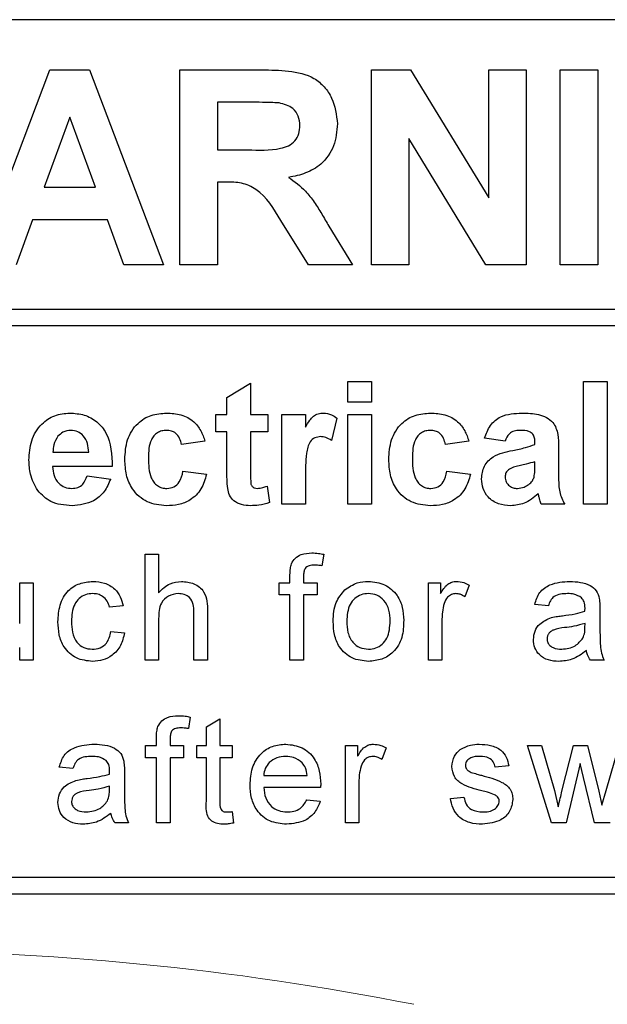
# Paper-space layout 'Blatt3' of a CAD drawing. Header units: millimetres. Extents: x 5 to 418, y 2 to 292.
# Tile 16 of 56: x 79.42 to 82.94, y 199.9 to 205.79. Entities that reach past the tile are written whole.
import ezdxf

# ---------------------------------------------------------------- set-up
doc = ezdxf.new("R2010")
doc.units = ezdxf.units.MM

psp = doc.layouts.new('Blatt3')

# ---------------------------------------------------------------- linework, layer by layer
at = {"color": 7, "linetype": 'Continuous', "lineweight": 25}
for p, q in [((86.8241, 205.7897), (74.4241, 205.7897)), ((79.1615, 204.3231), (79.6025, 205.4897)), ((79.6025, 205.4897), (79.8402, 205.4897)), ((79.8402, 205.4897), (80.2833, 204.3231)), ((80.3814, 204.3231), (80.3814, 205.4897)), ((80.3814, 205.4897), (80.8711, 205.4897)), ((81.5266, 204.3231), (81.5266, 205.4897)), ((81.5266, 205.4897), (81.761, 205.4897)), ((81.761, 205.4897), (82.2296, 204.7232)), ((82.2296, 204.7232), (82.2296, 205.4897)), ((82.2296, 205.4897), (82.4539, 205.4897)), ((82.4539, 205.4897), (82.4539, 204.3231)), ((82.6567, 204.3231), (82.6567, 205.4897)), ((82.6567, 205.4897), (82.8811, 205.4897)), ((82.8811, 205.4897), (82.8811, 204.3231)), ((80.7965, 205.2953), (80.6058, 205.2953)), ((80.6058, 205.2953), (80.6058, 205.0111)), ((79.7224, 205.2055), (79.5696, 204.7867)), ((79.8757, 204.7867), (79.7224, 205.2055)), ((82.2125, 204.3231), (81.7509, 205.0779)), ((81.7509, 205.0779), (81.7509, 204.3231)), ((80.6058, 205.0111), (80.7865, 205.0111)), ((80.6561, 204.8166), (80.6058, 204.8166)), ((80.6058, 204.8166), (80.6058, 204.3231)), ((79.5696, 204.7867), (79.8757, 204.7867)), ((79.4992, 204.5923), (79.4008, 204.3231)), ((79.947, 204.5923), (79.4992, 204.5923)), ((80.0454, 204.3231), (79.947, 204.5923)), ((81.1513, 204.3231), (80.9853, 204.5878)), ((81.2721, 204.554), (81.4135, 204.3231)), ((80.2833, 204.3231), (80.0454, 204.3231)), ((80.6058, 204.3231), (80.3814, 204.3231)), ((81.4135, 204.3231), (81.1513, 204.3231)), ((81.7509, 204.3231), (81.5266, 204.3231)), ((82.4539, 204.3231), (82.2125, 204.3231)), ((82.8811, 204.3231), (82.6567, 204.3231)), ((74.4241, 204.0566), (87.0574, 204.0566)), ((87.0574, 203.9566), (74.4241, 203.9566)), ((80.6626, 203.529), (80.8036, 203.6137)), ((80.8036, 203.6137), (80.8036, 203.4256)), ((81.3865, 203.5008), (81.3865, 203.6231)), ((81.3865, 203.6231), (81.5275, 203.6231)), ((81.5275, 203.6231), (81.5275, 203.5008)), ((82.7967, 202.8897), (82.7967, 203.6231)), ((82.7967, 203.6231), (82.9378, 203.6231)), ((82.9378, 203.6231), (82.9378, 202.8897)), ((80.6626, 203.4256), (80.6626, 203.529)), ((81.5275, 203.5008), (81.3865, 203.5008)), ((80.5967, 203.3222), (80.5967, 203.4256)), ((80.5967, 203.4256), (80.6626, 203.4256)), ((80.8036, 203.4256), (80.907, 203.4256)), ((80.907, 203.4256), (80.907, 203.3222)), ((80.9916, 202.8897), (80.9916, 203.4256)), ((80.9916, 203.4256), (81.1326, 203.4256)), ((81.1326, 203.4256), (81.1326, 203.3508)), ((81.3207, 203.4053), (81.2878, 203.2712)), ((81.3865, 202.8897), (81.3865, 203.4256)), ((81.3865, 203.4256), (81.5275, 203.4256)), ((81.5275, 203.4256), (81.5275, 202.8897)), ((80.6626, 203.3222), (80.5967, 203.3222)), ((80.6626, 203.0848), (80.6626, 203.3222)), ((80.907, 203.3222), (80.8036, 203.3222)), ((80.8036, 203.3222), (80.8036, 203.0919)), ((82.3267, 203.2658), (82.2044, 203.2846)), ((80.5309, 203.2658), (80.3899, 203.247)), ((82.1104, 203.2658), (81.9694, 203.247)), ((82.5053, 203.247), (82.5053, 203.2604)), ((82.6463, 203.2296), (82.6463, 203.065)), ((79.6215, 203.2), (79.8352, 203.2)), ((79.9762, 203.1154), (79.619, 203.1154)), ((82.5053, 203.117), (82.5053, 203.1436)), ((79.8258, 203.0589), (79.9668, 203.0401)), ((80.3993, 203.0872), (80.5403, 203.0684)), ((81.1326, 203.0487), (81.1326, 202.8897)), ((81.9788, 203.0872), (82.1198, 203.0684)), ((80.9023, 202.9972), (80.9164, 202.899)), ((81.1326, 202.8897), (80.9916, 202.8897)), ((81.5275, 202.8897), (81.3865, 202.8897)), ((82.6839, 202.8897), (82.5429, 202.8897)), ((82.9378, 202.8897), (82.7967, 202.8897)), ((80.1727, 201.9564), (80.1727, 202.5897)), ((80.1727, 202.5897), (80.2539, 202.5897)), ((80.2539, 202.5897), (80.2539, 202.3584)), ((81.2422, 202.5898), (81.2306, 202.5207)), ((81.0398, 202.4192), (81.0398, 202.4663)), ((81.121, 202.4584), (81.121, 202.4192)), ((79.4225, 202.1761), (79.4225, 202.4192)), ((79.4225, 202.4192), (79.5037, 202.4192)), ((79.5037, 202.4192), (79.5037, 201.9564)), ((80.9749, 202.3461), (80.9749, 202.4192)), ((80.9749, 202.4192), (81.0398, 202.4192)), ((81.121, 202.4192), (81.2022, 202.4192)), ((81.2022, 202.4192), (81.2022, 202.3461)), ((81.8681, 201.9564), (81.8681, 202.4192)), ((81.8681, 202.4192), (81.9412, 202.4192)), ((81.9412, 202.4192), (81.9412, 202.3546)), ((82.1117, 202.4056), (82.0863, 202.3352)), ((81.0398, 202.3461), (80.9749, 202.3461)), ((81.0398, 201.9564), (81.0398, 202.3461)), ((81.2022, 202.3461), (81.121, 202.3461)), ((81.121, 202.3461), (81.121, 201.9564)), ((80.0412, 202.2812), (79.96, 202.2731)), ((82.5859, 202.2812), (82.5047, 202.2893)), ((80.465, 201.9564), (80.465, 202.244)), ((80.5462, 202.2482), (80.5462, 201.9564)), ((82.8944, 202.2564), (82.8944, 202.1573)), ((80.2539, 202.2047), (80.2539, 201.9564)), ((81.9493, 202.2023), (81.9493, 201.9564)), ((82.8047, 202.152), (82.8051, 202.1756)), ((79.9681, 202.1269), (80.0493, 202.1188)), ((79.4225, 201.9564), (79.4225, 202.032)), ((79.5037, 201.9564), (79.4225, 201.9564)), ((80.2539, 201.9564), (80.1727, 201.9564)), ((80.5462, 201.9564), (80.465, 201.9564)), ((81.121, 201.9564), (81.0398, 201.9564)), ((81.9493, 201.9564), (81.8681, 201.9564)), ((82.9188, 201.9564), (82.8376, 201.9564)), ((80.4432, 201.6155), (80.4317, 201.5463)), ((80.5397, 201.5575), (80.6209, 201.6037)), ((80.6209, 201.6037), (80.6209, 201.4448)), ((80.5397, 201.4448), (80.5397, 201.5575)), ((80.2409, 201.4448), (80.2409, 201.4919)), ((80.3221, 201.484), (80.3221, 201.4448)), ((80.1759, 201.3718), (80.1759, 201.4448)), ((80.1759, 201.4448), (80.2409, 201.4448)), ((80.3221, 201.4448), (80.4033, 201.4448)), ((80.4033, 201.4448), (80.4033, 201.3718)), ((80.4829, 201.3718), (80.4829, 201.4448)), ((80.4829, 201.4448), (80.5397, 201.4448)), ((80.6209, 201.4448), (80.694, 201.4448)), ((80.694, 201.4448), (80.694, 201.3718)), ((81.3712, 200.982), (81.3712, 201.4448)), ((81.3712, 201.4448), (81.4443, 201.4448)), ((81.4443, 201.4448), (81.4443, 201.3803)), ((81.6148, 201.4313), (81.5894, 201.3609)), ((82.6045, 200.982), (82.46, 201.4448)), ((82.46, 201.4448), (82.5445, 201.4448)), ((82.5445, 201.4448), (82.6219, 201.1751)), ((82.6667, 201.1711), (82.7352, 201.4448)), ((82.7352, 201.4448), (82.8192, 201.4448)), ((82.8192, 201.4448), (82.8873, 201.1726)), ((82.9307, 201.1758), (83.0086, 201.4448)), ((80.2409, 201.3718), (80.1759, 201.3718)), ((80.2409, 200.982), (80.2409, 201.3718)), ((80.3221, 201.3718), (80.3221, 200.982)), ((80.4033, 201.3718), (80.3221, 201.3718)), ((80.5397, 201.3718), (80.4829, 201.3718)), ((80.5397, 201.1121), (80.5397, 201.3718)), ((80.694, 201.3718), (80.6209, 201.3718)), ((80.6209, 201.3718), (80.6209, 201.1091)), ((82.7767, 201.338), (82.6914, 200.982)), ((82.7957, 201.2544), (82.7767, 201.338)), ((79.7408, 201.3068), (79.6596, 201.3149)), ((80.0493, 201.2821), (80.0493, 201.183)), ((82.3488, 201.3231), (82.2676, 201.3149)), ((80.8824, 201.2662), (81.1422, 201.2662)), ((81.4524, 201.2279), (81.4524, 200.982)), ((82.8618, 200.982), (82.7957, 201.2544)), ((79.9596, 201.1777), (79.96, 201.2013)), ((81.223, 201.1931), (80.8824, 201.1931)), ((82.6219, 201.1751), (82.6453, 201.0783)), ((82.8873, 201.1726), (82.9066, 201.088)), ((82.9066, 201.088), (82.9307, 201.1758)), ((81.1413, 201.1201), (81.2209, 201.1119)), ((81.9997, 201.1282), (82.0808, 201.1363)), ((80.694, 201.049), (80.7021, 200.9809)), ((80.0737, 200.982), (79.9925, 200.982)), ((80.3221, 200.982), (80.2409, 200.982)), ((81.4524, 200.982), (81.3712, 200.982)), ((82.6914, 200.982), (82.6045, 200.982)), ((82.9562, 200.982), (82.8618, 200.982)), ((74.4241, 200.6564), (86.8241, 200.6564)), ((70.1574, 200.5564), (86.8241, 200.5564))]:
    psp.add_line(p, q, dxfattribs=at)
at = {"color": 7, "linetype": 'Continuous', "lineweight": 18}
psp.add_arc((78.4908, 183.2231), 16.9942, 78.83718, 101.16282, dxfattribs=at)
at = {"color": 7, "linetype": 'Continuous', "lineweight": 25}
for points, knots in [([(80.8711, 205.4897), (80.924, 205.4889), (81.0296, 205.4872), (81.1647, 205.4592), (81.247, 205.3896), (81.3078, 205.3004), (81.3174, 205.22), (81.3238, 205.1665)], [0, 0, 0, 0, 0.2511376, 0.5005382, 0.625743, 0.7510549, 1, 1, 1, 1]), ([(80.9748, 205.2915), (80.9416, 205.293), (80.8821, 205.2955), (80.8227, 205.2953), (80.7965, 205.2953)], [0, 0, 0, 0, 0.55992, 1, 1, 1, 1]), ([(81.0994, 205.1562), (81.0978, 205.1752), (81.0947, 205.2132), (81.0521, 205.2708), (81.0041, 205.2837), (80.9748, 205.2915)], [0, 0, 0, 0, 0.281086, 0.561283, 1, 1, 1, 1]), ([(80.7865, 205.0111), (80.8525, 205.0088), (80.9351, 205.006), (81.0313, 205.0317), (81.0712, 205.0625), (81.0962, 205.1067), (81.0983, 205.1397), (81.0994, 205.1562)], [0, 0, 0, 0, 0.500908, 0.625719, 0.750367, 0.875021, 1, 1, 1, 1]), ([(81.3238, 205.1665), (81.3199, 205.1214), (81.3123, 205.0315), (81.2363, 204.9251), (81.135, 204.8665), (81.0658, 204.8526), (81.0312, 204.8456)], [0, 0, 0, 0, 0.279944, 0.558974, 0.779184, 1, 1, 1, 1]), ([(80.9853, 204.5878), (80.9433, 204.6587), (80.8849, 204.757), (80.7505, 204.8177), (80.6877, 204.817), (80.6561, 204.8166)], [0, 0, 0, 0, 0.560985, 0.779305, 1, 1, 1, 1]), ([(81.0312, 204.8456), (81.0667, 204.8203), (81.1253, 204.7786), (81.1852, 204.6982), (81.2303, 204.6272), (81.2582, 204.5784), (81.2721, 204.554)], [0, 0, 0, 0, 0.339561, 0.559573, 0.779779, 1, 1, 1, 1]), ([(79.4779, 203.1537), (79.4804, 203.1931), (79.4852, 203.2717), (79.5443, 203.3679), (79.6298, 203.4265), (79.6916, 203.4322), (79.7225, 203.435)], [0, 0, 0, 0, 0.280671, 0.559805, 0.779761, 1, 1, 1, 1]), ([(79.7225, 203.435), (79.7516, 203.433), (79.8097, 203.4291), (79.8882, 203.3864), (79.9691, 203.2855), (79.9733, 203.1855), (79.9762, 203.1154)], [0, 0, 0, 0, 0.187375, 0.374306, 0.561261, 1, 1, 1, 1]), ([(80.0514, 203.1572), (80.0539, 203.1969), (80.0588, 203.276), (80.1185, 203.3738), (80.2079, 203.4282), (80.2702, 203.4327), (80.3013, 203.435)], [0, 0, 0, 0, 0.280707, 0.559644, 0.779504, 1, 1, 1, 1]), ([(80.3013, 203.435), (80.3305, 203.4335), (80.3886, 203.4305), (80.4626, 203.391), (80.5089, 203.3307), (80.5236, 203.2875), (80.5309, 203.2658)], [0, 0, 0, 0, 0.280458, 0.559338, 0.779381, 1, 1, 1, 1]), ([(81.1326, 203.3508), (81.1409, 203.3649), (81.1546, 203.388), (81.1787, 203.4169), (81.2075, 203.4324), (81.2286, 203.4341), (81.2391, 203.435)], [0, 0, 0, 0, 0.340511, 0.560536, 0.780188, 1, 1, 1, 1]), ([(81.2391, 203.435), (81.2557, 203.4331), (81.2854, 203.4297), (81.3099, 203.4128), (81.3207, 203.4053)], [0, 0, 0, 0, 0.559043, 1, 1, 1, 1]), ([(81.6309, 203.1572), (81.6334, 203.1969), (81.6382, 203.276), (81.698, 203.3738), (81.7874, 203.4282), (81.8497, 203.4327), (81.8808, 203.435)], [0, 0, 0, 0, 0.2807064, 0.5596431, 0.779503, 1, 1, 1, 1]), ([(81.8808, 203.435), (81.91, 203.4335), (81.9681, 203.4305), (82.0421, 203.391), (82.0884, 203.3307), (82.1031, 203.2875), (82.1104, 203.2658)], [0, 0, 0, 0, 0.280459, 0.559337, 0.779382, 1, 1, 1, 1]), ([(82.2044, 203.2846), (82.2136, 203.3109), (82.2318, 203.3633), (82.3119, 203.4301), (82.3843, 203.4331), (82.4286, 203.435)], [0, 0, 0, 0, 0.280772, 0.559843, 1, 1, 1, 1]), ([(82.4286, 203.435), (82.4615, 203.4344), (82.5267, 203.4331), (82.6173, 203.3914), (82.6462, 203.3068), (82.6463, 203.2555), (82.6463, 203.2296)], [0, 0, 0, 0, 0.281739, 0.560027, 0.778338, 1, 1, 1, 1]), ([(79.6514, 203.2962), (79.6412, 203.2796), (79.6228, 203.25), (79.6219, 203.2153), (79.6215, 203.2)], [0, 0, 0, 0, 0.558276, 1, 1, 1, 1]), ([(79.7288, 203.3316), (79.7121, 203.3297), (79.6822, 203.3263), (79.6608, 203.3054), (79.6514, 203.2962)], [0, 0, 0, 0, 0.558877, 1, 1, 1, 1]), ([(79.8352, 203.2), (79.834, 203.2177), (79.8316, 203.2531), (79.8077, 203.2978), (79.7707, 203.3269), (79.7428, 203.33), (79.7288, 203.3316)], [0, 0, 0, 0, 0.280987, 0.560282, 0.78022, 1, 1, 1, 1]), ([(80.3002, 203.3316), (80.2908, 203.331), (80.2721, 203.3298), (80.2461, 203.3181), (80.2249, 203.2995), (80.1947, 203.2517), (80.1935, 203.2038), (80.1925, 203.1656)], [0, 0, 0, 0, 0.125318, 0.250541, 0.375795, 0.501062, 1, 1, 1, 1]), ([(80.3899, 203.247), (80.3873, 203.2595), (80.382, 203.2845), (80.3599, 203.3138), (80.3303, 203.3297), (80.3102, 203.331), (80.3002, 203.3316)], [0, 0, 0, 0, 0.280554, 0.559644, 0.779595, 1, 1, 1, 1]), ([(81.2237, 203.294), (81.2114, 203.2927), (81.1869, 203.2903), (81.1497, 203.255), (81.132, 203.1691), (81.1324, 203.0969), (81.1326, 203.0487)], [0, 0, 0, 0, 0.124671, 0.248772, 0.49806, 1, 1, 1, 1]), ([(81.2878, 203.2712), (81.2767, 203.278), (81.2568, 203.2902), (81.2338, 203.2928), (81.2237, 203.294)], [0, 0, 0, 0, 0.560288, 1, 1, 1, 1]), ([(81.8796, 203.3316), (81.8703, 203.331), (81.8516, 203.3298), (81.8256, 203.3181), (81.8044, 203.2995), (81.7742, 203.2517), (81.773, 203.2038), (81.772, 203.1656)], [0, 0, 0, 0, 0.1253182, 0.2505431, 0.3757955, 0.501062, 1, 1, 1, 1]), ([(81.9694, 203.247), (81.9668, 203.2595), (81.9615, 203.2845), (81.9394, 203.3138), (81.9098, 203.3297), (81.8897, 203.331), (81.8796, 203.3316)], [0, 0, 0, 0, 0.280554, 0.559648, 0.779599, 1, 1, 1, 1]), ([(82.4145, 203.3316), (82.4033, 203.3311), (82.381, 203.3301), (82.3441, 203.31), (82.3333, 203.2826), (82.3267, 203.2658)], [0, 0, 0, 0, 0.281244, 0.560563, 1, 1, 1, 1]), ([(82.5053, 203.2604), (82.505, 203.2687), (82.5043, 203.2854), (82.4948, 203.3098), (82.4634, 203.3313), (82.4347, 203.3315), (82.4145, 203.3316)], [0, 0, 0, 0, 0.187535, 0.374316, 0.560023, 1, 1, 1, 1]), ([(82.3731, 203.2117), (82.3982, 203.2167), (82.4431, 203.2256), (82.4863, 203.2404), (82.5053, 203.247)], [0, 0, 0, 0, 0.560211, 1, 1, 1, 1]), ([(80.1925, 203.1656), (80.1934, 203.1247), (80.1945, 203.0737), (80.2238, 203.0205), (80.2456, 202.9994), (80.2731, 202.9859), (80.2932, 202.9844), (80.3032, 202.9837)], [0, 0, 0, 0, 0.499311, 0.624551, 0.749763, 0.874788, 1, 1, 1, 1]), ([(81.772, 203.1656), (81.7729, 203.1247), (81.774, 203.0737), (81.8033, 203.0205), (81.8251, 202.9994), (81.8526, 202.9859), (81.8727, 202.9844), (81.8827, 202.9837)], [0, 0, 0, 0, 0.499311, 0.624549, 0.749763, 0.874783, 1, 1, 1, 1]), ([(82.1856, 203.0409), (82.1887, 203.0673), (82.1948, 203.12), (82.2654, 203.1904), (82.3321, 203.2036), (82.3731, 203.2117)], [0, 0, 0, 0, 0.279668, 0.55831, 1, 1, 1, 1]), ([(79.5305, 202.9708), (79.5129, 203.0028), (79.4815, 203.06), (79.479, 203.125), (79.4779, 203.1537)], [0, 0, 0, 0, 0.558866, 1, 1, 1, 1]), ([(79.619, 203.1154), (79.6205, 203.0969), (79.6237, 203.0602), (79.6516, 203.0152), (79.6918, 202.9879), (79.7208, 202.9851), (79.7353, 202.9837)], [0, 0, 0, 0, 0.2807, 0.559805, 0.779807, 1, 1, 1, 1]), ([(80.3003, 202.8803), (80.2607, 202.8842), (80.1815, 202.8921), (80.0956, 202.9699), (80.0563, 203.0645), (80.0531, 203.1263), (80.0514, 203.1572)], [0, 0, 0, 0, 0.279705, 0.558483, 0.778933, 1, 1, 1, 1]), ([(81.8798, 202.8803), (81.8401, 202.8842), (81.761, 202.8921), (81.6751, 202.9699), (81.6358, 203.0645), (81.6326, 203.1263), (81.6309, 203.1572)], [0, 0, 0, 0, 0.279707, 0.558485, 0.778934, 1, 1, 1, 1]), ([(82.5053, 203.1436), (82.4879, 203.1386), (82.4593, 203.1305), (82.4188, 203.1219), (82.3844, 203.1144), (82.3631, 203.1046), (82.3525, 203.0998)], [0, 0, 0, 0, 0.3401905, 0.5603748, 0.7805068, 1, 1, 1, 1]), ([(82.5002, 203.0518), (82.502, 203.0639), (82.5054, 203.0855), (82.5053, 203.1073), (82.5053, 203.117)], [0, 0, 0, 0, 0.559679, 1, 1, 1, 1]), ([(79.7353, 202.9837), (79.7473, 202.9847), (79.7712, 202.9867), (79.8084, 203.0117), (79.8192, 203.041), (79.8258, 203.0589)], [0, 0, 0, 0, 0.2806868, 0.5605268, 1, 1, 1, 1]), ([(80.5403, 203.0684), (80.5314, 203.0382), (80.5136, 202.978), (80.4502, 202.9132), (80.374, 202.8838), (80.3249, 202.8815), (80.3003, 202.8803)], [0, 0, 0, 0, 0.280246, 0.559157, 0.779325, 1, 1, 1, 1]), ([(80.3032, 202.9837), (80.318, 202.9853), (80.3474, 202.9884), (80.387, 203.0273), (80.3946, 203.0644), (80.3993, 203.0872)], [0, 0, 0, 0, 0.2801626, 0.5589793, 1, 1, 1, 1]), ([(80.6671, 202.9833), (80.6654, 203.0022), (80.6624, 203.036), (80.6625, 203.0699), (80.6626, 203.0848)], [0, 0, 0, 0, 0.559824, 1, 1, 1, 1]), ([(80.8036, 203.0919), (80.8038, 203.0701), (80.8041, 203.0429), (80.8051, 203.0098), (80.8134, 202.9949), (80.8274, 202.9852), (80.8383, 202.9842), (80.8438, 202.9837)], [0, 0, 0, 0, 0.501043, 0.626247, 0.751086, 0.87538, 1, 1, 1, 1]), ([(82.1198, 203.0684), (82.1109, 203.0382), (82.0931, 202.978), (82.0296, 202.9132), (81.9535, 202.8838), (81.9044, 202.8815), (81.8798, 202.8803)], [0, 0, 0, 0, 0.280247, 0.559158, 0.779326, 1, 1, 1, 1]), ([(81.8827, 202.9837), (81.8975, 202.9853), (81.9269, 202.9884), (81.9665, 203.0273), (81.9741, 203.0644), (81.9788, 203.0872)], [0, 0, 0, 0, 0.2801626, 0.5589793, 1, 1, 1, 1]), ([(82.3525, 203.0998), (82.3444, 203.0927), (82.3299, 203.0801), (82.3276, 203.0611), (82.3267, 203.0528)], [0, 0, 0, 0, 0.559651, 1, 1, 1, 1]), ([(82.3267, 203.0528), (82.328, 203.0422), (82.3308, 203.0212), (82.3512, 202.9983), (82.3754, 202.9856), (82.392, 202.9843), (82.4003, 202.9837)], [0, 0, 0, 0, 0.2792929, 0.5591426, 0.7794468, 1, 1, 1, 1]), ([(82.4686, 203.0075), (82.4764, 203.0144), (82.4905, 203.0267), (82.4972, 203.0441), (82.5002, 203.0518)], [0, 0, 0, 0, 0.559864, 1, 1, 1, 1]), ([(82.6463, 203.065), (82.6466, 203.0444), (82.6471, 203.0104), (82.6523, 202.9633), (82.6652, 202.9251), (82.6777, 202.9015), (82.6839, 202.8897)], [0, 0, 0, 0, 0.34013, 0.560068, 0.779963, 1, 1, 1, 1]), ([(79.9668, 203.0401), (79.9556, 203.0141), (79.9331, 202.9622), (79.854, 202.8928), (79.7805, 202.885), (79.7356, 202.8803)], [0, 0, 0, 0, 0.2810144, 0.5613135, 1, 1, 1, 1]), ([(80.8438, 202.9837), (80.855, 202.9851), (80.875, 202.9876), (80.8939, 202.9943), (80.9023, 202.9972)], [0, 0, 0, 0, 0.5595134, 1, 1, 1, 1]), ([(82.361, 202.8803), (82.3359, 202.8821), (82.2858, 202.8857), (82.2256, 202.9259), (82.1907, 202.9818), (82.1873, 203.0212), (82.1856, 203.0409)], [0, 0, 0, 0, 0.28049, 0.559531, 0.779599, 1, 1, 1, 1]), ([(82.4003, 202.9837), (82.4141, 202.9853), (82.4388, 202.988), (82.4595, 203.0016), (82.4686, 203.0075)], [0, 0, 0, 0, 0.559338, 1, 1, 1, 1]), ([(79.7356, 202.8803), (79.6907, 202.8835), (79.6107, 202.8892), (79.555, 202.9459), (79.5305, 202.9708)], [0, 0, 0, 0, 0.560391, 1, 1, 1, 1]), ([(80.803, 202.8803), (80.7854, 202.8816), (80.7502, 202.8841), (80.7038, 202.9049), (80.6754, 202.9423), (80.6699, 202.9696), (80.6671, 202.9833)], [0, 0, 0, 0, 0.2805861, 0.5604212, 0.7794429, 1, 1, 1, 1]), ([(82.5245, 202.9524), (82.4979, 202.9297), (82.4502, 202.8891), (82.3883, 202.883), (82.361, 202.8803)], [0, 0, 0, 0, 0.559711, 1, 1, 1, 1]), ([(82.5295, 202.9347), (82.5287, 202.938), (82.5272, 202.944), (82.5254, 202.9499), (82.5245, 202.9524)], [0, 0, 0, 0, 0.560074, 1, 1, 1, 1]), ([(82.5429, 202.8897), (82.5402, 202.8981), (82.5354, 202.9129), (82.5313, 202.928), (82.5295, 202.9347)], [0, 0, 0, 0, 0.559958, 1, 1, 1, 1]), ([(80.9164, 202.899), (80.8957, 202.8928), (80.8586, 202.8818), (80.82, 202.8808), (80.803, 202.8803)], [0, 0, 0, 0, 0.559728, 1, 1, 1, 1]), ([(81.0485, 202.5325), (81.0554, 202.5445), (81.0692, 202.5684), (81.113, 202.5946), (81.1485, 202.5966), (81.1703, 202.5978)], [0, 0, 0, 0, 0.279452, 0.559661, 1, 1, 1, 1]), ([(81.1703, 202.5978), (81.1838, 202.5973), (81.208, 202.5963), (81.2317, 202.5918), (81.2422, 202.5898)], [0, 0, 0, 0, 0.559942, 1, 1, 1, 1]), ([(81.0398, 202.4663), (81.0399, 202.4789), (81.04, 202.5013), (81.0459, 202.523), (81.0485, 202.5325)], [0, 0, 0, 0, 0.560376, 1, 1, 1, 1]), ([(81.1852, 202.5248), (81.1751, 202.5245), (81.1551, 202.5239), (81.1287, 202.5082), (81.1219, 202.482), (81.1213, 202.4663), (81.121, 202.4584)], [0, 0, 0, 0, 0.28147, 0.557722, 0.778513, 1, 1, 1, 1]), ([(81.2306, 202.5207), (81.2222, 202.522), (81.2071, 202.5242), (81.1919, 202.5246), (81.1852, 202.5248)], [0, 0, 0, 0, 0.559924, 1, 1, 1, 1]), ([(79.6514, 202.186), (79.6535, 202.2197), (79.6576, 202.2867), (79.7033, 202.3732), (79.78, 202.4195), (79.8327, 202.4247), (79.8591, 202.4273)], [0, 0, 0, 0, 0.280839, 0.559681, 0.779581, 1, 1, 1, 1]), ([(79.8591, 202.4273), (79.8832, 202.4257), (79.9312, 202.4224), (79.9903, 202.3868), (80.0272, 202.3361), (80.0365, 202.2995), (80.0412, 202.2812)], [0, 0, 0, 0, 0.2802656, 0.5594389, 0.7795338, 1, 1, 1, 1]), ([(80.2539, 202.3584), (80.275, 202.3803), (80.3126, 202.4194), (80.3661, 202.4249), (80.3897, 202.4273)], [0, 0, 0, 0, 0.559339, 1, 1, 1, 1]), ([(80.3897, 202.4273), (80.4153, 202.4251), (80.4664, 202.4208), (80.5266, 202.3731), (80.5448, 202.3083), (80.5458, 202.2682), (80.5462, 202.2482)], [0, 0, 0, 0, 0.280317, 0.55834, 0.778554, 1, 1, 1, 1]), ([(81.3678, 202.3765), (81.3918, 202.3931), (81.4347, 202.4229), (81.4866, 202.426), (81.5095, 202.4273)], [0, 0, 0, 0, 0.5590328, 1, 1, 1, 1]), ([(81.5095, 202.4273), (81.5428, 202.4237), (81.6093, 202.4164), (81.6816, 202.3514), (81.7162, 202.2724), (81.719, 202.2203), (81.7203, 202.1943)], [0, 0, 0, 0, 0.279554, 0.558599, 0.778988, 1, 1, 1, 1]), ([(81.9412, 202.3546), (81.9533, 202.3753), (81.9703, 202.404), (82.008, 202.4249), (82.0265, 202.4265), (82.0357, 202.4273)], [0, 0, 0, 0, 0.5595991, 0.7797731, 1, 1, 1, 1]), ([(82.0357, 202.4273), (82.0507, 202.4259), (82.0774, 202.4233), (82.1012, 202.411), (82.1117, 202.4056)], [0, 0, 0, 0, 0.559551, 1, 1, 1, 1]), ([(82.5047, 202.2893), (82.5121, 202.3145), (82.527, 202.3647), (82.6071, 202.4208), (82.6736, 202.4249), (82.7144, 202.4273)], [0, 0, 0, 0, 0.280429, 0.559304, 1, 1, 1, 1]), ([(82.7144, 202.4273), (82.7567, 202.4251), (82.8157, 202.4219), (82.8763, 202.3734), (82.8858, 202.3417), (82.8905, 202.3258)], [0, 0, 0, 0, 0.559253, 0.779195, 1, 1, 1, 1]), ([(79.8596, 202.3542), (79.8448, 202.353), (79.8152, 202.3506), (79.7764, 202.3269), (79.7369, 202.2745), (79.7344, 202.2238), (79.7326, 202.1882)], [0, 0, 0, 0, 0.1870851, 0.3738766, 0.5607275, 1, 1, 1, 1]), ([(79.96, 202.2731), (79.9559, 202.2856), (79.9478, 202.3107), (79.9216, 202.3377), (79.8906, 202.3523), (79.87, 202.3536), (79.8596, 202.3542)], [0, 0, 0, 0, 0.280212, 0.559474, 0.779647, 1, 1, 1, 1]), ([(80.3714, 202.3542), (80.3513, 202.3513), (80.311, 202.3456), (80.2562, 202.2906), (80.2548, 202.2373), (80.2539, 202.2047)], [0, 0, 0, 0, 0.280205, 0.559319, 1, 1, 1, 1]), ([(80.465, 202.244), (80.4644, 202.2595), (80.4633, 202.2903), (80.4435, 202.3308), (80.4079, 202.3518), (80.3836, 202.3534), (80.3714, 202.3542)], [0, 0, 0, 0, 0.281217, 0.559777, 0.779377, 1, 1, 1, 1]), ([(81.2981, 202.1878), (81.2999, 202.2276), (81.3032, 202.2984), (81.3481, 202.3526), (81.3678, 202.3765)], [0, 0, 0, 0, 0.560964, 1, 1, 1, 1]), ([(81.5095, 202.3542), (81.4946, 202.353), (81.4648, 202.3504), (81.426, 202.3263), (81.385, 202.2748), (81.3816, 202.2238), (81.3793, 202.188)], [0, 0, 0, 0, 0.187138, 0.374026, 0.561097, 1, 1, 1, 1]), ([(81.6391, 202.1905), (81.6382, 202.2125), (81.6362, 202.2565), (81.6076, 202.3126), (81.5614, 202.3486), (81.5268, 202.3524), (81.5095, 202.3542)], [0, 0, 0, 0, 0.281064, 0.560319, 0.780177, 1, 1, 1, 1]), ([(82.0325, 202.3542), (82.0233, 202.3531), (82.0048, 202.3509), (81.977, 202.3305), (81.9676, 202.3085), (81.9619, 202.295)], [0, 0, 0, 0, 0.280304, 0.56091, 1, 1, 1, 1]), ([(82.0863, 202.3352), (82.0771, 202.3411), (82.0605, 202.3516), (82.0411, 202.3535), (82.0325, 202.3542)], [0, 0, 0, 0, 0.560114, 1, 1, 1, 1]), ([(82.6998, 202.3542), (82.686, 202.3538), (82.6584, 202.3529), (82.62, 202.3408), (82.5966, 202.3121), (82.5894, 202.2915), (82.5859, 202.2812)], [0, 0, 0, 0, 0.280853, 0.55975, 0.779496, 1, 1, 1, 1]), ([(82.7842, 202.3298), (82.7695, 202.3382), (82.7433, 202.3534), (82.7131, 202.354), (82.6998, 202.3542)], [0, 0, 0, 0, 0.557869, 1, 1, 1, 1]), ([(81.9619, 202.295), (81.9577, 202.2779), (81.9504, 202.2474), (81.9496, 202.2161), (81.9493, 202.2023)], [0, 0, 0, 0, 0.559886, 1, 1, 1, 1]), ([(82.8051, 202.2676), (82.8048, 202.2806), (82.8044, 202.3037), (82.7903, 202.3218), (82.7842, 202.3298)], [0, 0, 0, 0, 0.561895, 1, 1, 1, 1]), ([(82.8905, 202.3258), (82.8919, 202.3129), (82.8944, 202.2898), (82.8944, 202.2666), (82.8944, 202.2564)], [0, 0, 0, 0, 0.559816, 1, 1, 1, 1]), ([(82.6042, 202.2104), (82.6165, 202.2131), (82.6386, 202.218), (82.661, 202.2208), (82.6709, 202.222)], [0, 0, 0, 0, 0.559919, 1, 1, 1, 1]), ([(82.6709, 202.222), (82.6963, 202.2252), (82.7415, 202.231), (82.7854, 202.2433), (82.8047, 202.2487)], [0, 0, 0, 0, 0.560184, 1, 1, 1, 1]), ([(82.8047, 202.2487), (82.8048, 202.2522), (82.8049, 202.2585), (82.8051, 202.2648), (82.8051, 202.2676)], [0, 0, 0, 0, 0.560001, 1, 1, 1, 1]), ([(79.8593, 201.9483), (79.8256, 201.9518), (79.7584, 201.9588), (79.6865, 202.0263), (79.6551, 202.1073), (79.6527, 202.1597), (79.6514, 202.186)], [0, 0, 0, 0, 0.279595, 0.558343, 0.778834, 1, 1, 1, 1]), ([(79.7326, 202.1882), (79.7335, 202.1662), (79.7351, 202.1224), (79.7581, 202.0636), (79.8044, 202.0267), (79.8391, 202.0231), (79.8565, 202.0213)], [0, 0, 0, 0, 0.2812754, 0.560538, 0.7801123, 1, 1, 1, 1]), ([(81.5095, 201.9483), (81.4755, 201.9519), (81.4077, 201.959), (81.3339, 202.0262), (81.302, 202.1082), (81.2994, 202.1612), (81.2981, 202.1878)], [0, 0, 0, 0, 0.279616, 0.558369, 0.778857, 1, 1, 1, 1]), ([(81.3793, 202.188), (81.3803, 202.1657), (81.3822, 202.1212), (81.4095, 202.0633), (81.4568, 202.027), (81.4919, 202.0232), (81.5095, 202.0213)], [0, 0, 0, 0, 0.28113, 0.560381, 0.780159, 1, 1, 1, 1]), ([(81.7203, 202.1943), (81.7192, 202.1597), (81.7169, 202.091), (81.6674, 202.0044), (81.5903, 201.9564), (81.5364, 201.951), (81.5095, 201.9483)], [0, 0, 0, 0, 0.281032, 0.559514, 0.779602, 1, 1, 1, 1]), ([(81.5095, 202.0213), (81.5245, 202.0227), (81.5546, 202.0253), (81.5933, 202.0505), (81.634, 202.1029), (81.637, 202.1543), (81.6391, 202.1905)], [0, 0, 0, 0, 0.187044, 0.373945, 0.560982, 1, 1, 1, 1]), ([(82.4966, 202.0791), (82.4983, 202.0962), (82.5019, 202.1303), (82.5375, 202.1834), (82.5789, 202.2002), (82.6042, 202.2104)], [0, 0, 0, 0, 0.280458, 0.560981, 1, 1, 1, 1]), ([(82.8051, 202.1756), (82.7826, 202.1693), (82.7425, 202.1581), (82.7011, 202.1527), (82.6829, 202.1504)], [0, 0, 0, 0, 0.559757, 1, 1, 1, 1]), ([(79.8565, 202.0213), (79.8724, 202.0228), (79.9041, 202.0258), (79.9525, 202.0615), (79.9622, 202.1021), (79.9681, 202.1269)], [0, 0, 0, 0, 0.2808984, 0.5609069, 1, 1, 1, 1]), ([(80.0493, 202.1188), (80.0433, 202.0931), (80.0314, 202.0417), (79.9819, 201.9848), (79.9212, 201.9527), (79.8799, 201.9498), (79.8593, 201.9483)], [0, 0, 0, 0, 0.2802024, 0.55951, 0.7795857, 1, 1, 1, 1]), ([(82.6829, 202.1504), (82.6598, 202.1479), (82.6309, 202.1449), (82.6002, 202.1286), (82.5878, 202.1163), (82.5794, 202.1009), (82.5783, 202.0894), (82.5778, 202.0836)], [0, 0, 0, 0, 0.50028, 0.625324, 0.750268, 0.875144, 1, 1, 1, 1]), ([(82.7927, 202.0878), (82.7969, 202.0994), (82.8044, 202.1202), (82.8046, 202.1423), (82.8047, 202.152)], [0, 0, 0, 0, 0.558982, 1, 1, 1, 1]), ([(82.8944, 202.1573), (82.8945, 202.1342), (82.8947, 202.096), (82.8964, 202.043), (82.9016, 201.998), (82.9131, 201.9703), (82.9188, 201.9564)], [0, 0, 0, 0, 0.340204, 0.560342, 0.780179, 1, 1, 1, 1]), ([(82.6481, 201.9483), (82.6269, 201.9495), (82.5846, 201.9519), (82.5321, 201.9827), (82.5009, 202.0292), (82.498, 202.0624), (82.4966, 202.0791)], [0, 0, 0, 0, 0.280815, 0.55969, 0.779697, 1, 1, 1, 1]), ([(82.5778, 202.0836), (82.5786, 202.076), (82.5804, 202.0609), (82.5947, 202.0422), (82.6226, 202.024), (82.6485, 202.0224), (82.6666, 202.0213)], [0, 0, 0, 0, 0.18657, 0.373467, 0.56061, 1, 1, 1, 1]), ([(82.6666, 202.0213), (82.6952, 202.0249), (82.7462, 202.0312), (82.7785, 202.0705), (82.7927, 202.0878)], [0, 0, 0, 0, 0.559757, 1, 1, 1, 1]), ([(82.8132, 202.0132), (82.7855, 201.9926), (82.7361, 201.9557), (82.6749, 201.9505), (82.6481, 201.9483)], [0, 0, 0, 0, 0.55997, 1, 1, 1, 1]), ([(82.8376, 201.9564), (82.8312, 201.9662), (82.8196, 201.9838), (82.8152, 202.0042), (82.8132, 202.0132)], [0, 0, 0, 0, 0.5596904, 1, 1, 1, 1]), ([(80.2495, 201.5581), (80.2564, 201.5701), (80.2702, 201.5941), (80.314, 201.6203), (80.3496, 201.6223), (80.3713, 201.6235)], [0, 0, 0, 0, 0.279464, 0.5596652, 1, 1, 1, 1]), ([(80.3713, 201.6235), (80.3848, 201.6229), (80.409, 201.6219), (80.4328, 201.6175), (80.4432, 201.6155)], [0, 0, 0, 0, 0.559947, 1, 1, 1, 1]), ([(80.2409, 201.4919), (80.2409, 201.5045), (80.241, 201.527), (80.2469, 201.5486), (80.2495, 201.5581)], [0, 0, 0, 0, 0.560369, 1, 1, 1, 1]), ([(80.3862, 201.5504), (80.3761, 201.5501), (80.3561, 201.5496), (80.3297, 201.5338), (80.3229, 201.5077), (80.3223, 201.4919), (80.3221, 201.484)], [0, 0, 0, 0, 0.281474, 0.557722, 0.778522, 1, 1, 1, 1]), ([(80.4317, 201.5463), (80.4232, 201.5476), (80.4082, 201.5499), (80.3929, 201.5502), (80.3862, 201.5504)], [0, 0, 0, 0, 0.559923, 1, 1, 1, 1]), ([(79.6596, 201.3149), (79.667, 201.3401), (79.6819, 201.3904), (79.762, 201.4465), (79.8285, 201.4505), (79.8693, 201.453)], [0, 0, 0, 0, 0.280432, 0.559305, 1, 1, 1, 1]), ([(79.8693, 201.453), (79.9116, 201.4507), (79.9705, 201.4476), (80.0312, 201.3991), (80.0406, 201.3674), (80.0454, 201.3515)], [0, 0, 0, 0, 0.559255, 0.779194, 1, 1, 1, 1]), ([(80.8012, 201.2095), (80.8032, 201.2438), (80.8072, 201.3123), (80.8585, 201.3968), (80.9343, 201.4462), (80.9881, 201.4507), (81.0151, 201.453)], [0, 0, 0, 0, 0.280746, 0.559773, 0.779667, 1, 1, 1, 1]), ([(81.0151, 201.453), (81.0487, 201.4491), (81.1158, 201.4413), (81.1873, 201.3735), (81.2194, 201.2927), (81.2221, 201.2402), (81.2234, 201.2139)], [0, 0, 0, 0, 0.279367, 0.558399, 0.778886, 1, 1, 1, 1]), ([(81.4443, 201.3803), (81.4564, 201.4009), (81.4733, 201.4297), (81.5111, 201.4505), (81.5295, 201.4521), (81.5388, 201.453)], [0, 0, 0, 0, 0.5595994, 0.7797715, 1, 1, 1, 1]), ([(81.5388, 201.453), (81.5537, 201.4515), (81.5805, 201.4489), (81.6043, 201.4367), (81.6148, 201.4313)], [0, 0, 0, 0, 0.559543, 1, 1, 1, 1]), ([(82.0078, 201.3187), (82.0108, 201.3411), (82.0162, 201.3812), (82.0457, 201.4085), (82.0586, 201.4205)], [0, 0, 0, 0, 0.5589267, 1, 1, 1, 1]), ([(82.0586, 201.4205), (82.0785, 201.4311), (82.1141, 201.4501), (82.1542, 201.4521), (82.1719, 201.453)], [0, 0, 0, 0, 0.558938, 1, 1, 1, 1]), ([(82.1719, 201.453), (82.1947, 201.4516), (82.2401, 201.4489), (82.3009, 201.4241), (82.3382, 201.376), (82.3453, 201.3407), (82.3488, 201.3231)], [0, 0, 0, 0, 0.280736, 0.560428, 0.779451, 1, 1, 1, 1]), ([(79.8547, 201.3799), (79.8408, 201.3795), (79.8132, 201.3786), (79.7749, 201.3664), (79.7514, 201.3378), (79.7443, 201.3171), (79.7408, 201.3068)], [0, 0, 0, 0, 0.280855, 0.559757, 0.779503, 1, 1, 1, 1]), ([(79.9391, 201.3554), (79.9244, 201.3639), (79.8982, 201.379), (79.868, 201.3796), (79.8547, 201.3799)], [0, 0, 0, 0, 0.557872, 1, 1, 1, 1]), ([(79.96, 201.2932), (79.9597, 201.3062), (79.9592, 201.3293), (79.9452, 201.3475), (79.9391, 201.3554)], [0, 0, 0, 0, 0.561909, 1, 1, 1, 1]), ([(80.0454, 201.3515), (80.0468, 201.3386), (80.0493, 201.3155), (80.0493, 201.2923), (80.0493, 201.2821)], [0, 0, 0, 0, 0.5598161, 1, 1, 1, 1]), ([(81.0147, 201.3799), (80.9966, 201.3784), (80.9604, 201.3753), (80.9167, 201.3472), (80.889, 201.3086), (80.8846, 201.2804), (80.8824, 201.2662)], [0, 0, 0, 0, 0.280192, 0.559725, 0.77964, 1, 1, 1, 1]), ([(81.1124, 201.3411), (81.0963, 201.3538), (81.0674, 201.3767), (81.0308, 201.3789), (81.0147, 201.3799)], [0, 0, 0, 0, 0.558516, 1, 1, 1, 1]), ([(81.1422, 201.2662), (81.1401, 201.2817), (81.1363, 201.3092), (81.1197, 201.3313), (81.1124, 201.3411)], [0, 0, 0, 0, 0.560675, 1, 1, 1, 1]), ([(81.5356, 201.3799), (81.5264, 201.3788), (81.5079, 201.3765), (81.4801, 201.3562), (81.4707, 201.3341), (81.4649, 201.3206)], [0, 0, 0, 0, 0.280303, 0.560913, 1, 1, 1, 1]), ([(81.5894, 201.3609), (81.5801, 201.3668), (81.5636, 201.3773), (81.5442, 201.3791), (81.5356, 201.3799)], [0, 0, 0, 0, 0.560119, 1, 1, 1, 1]), ([(82.1779, 201.3799), (82.1582, 201.3794), (82.1287, 201.3788), (82.1008, 201.3581), (82.0903, 201.3415), (82.0894, 201.3318), (82.089, 201.327)], [0, 0, 0, 0, 0.499766, 0.749093, 0.874594, 1, 1, 1, 1]), ([(82.2676, 201.3149), (82.2647, 201.3261), (82.2589, 201.3485), (82.2259, 201.3766), (82.1961, 201.3786), (82.1779, 201.3799)], [0, 0, 0, 0, 0.2803022, 0.5602384, 1, 1, 1, 1]), ([(79.9596, 201.2743), (79.9597, 201.2779), (79.9598, 201.2842), (79.9599, 201.2905), (79.96, 201.2932)], [0, 0, 0, 0, 0.5600664, 1, 1, 1, 1]), ([(81.4649, 201.3206), (81.4608, 201.3036), (81.4535, 201.273), (81.4527, 201.2417), (81.4524, 201.2279)], [0, 0, 0, 0, 0.559891, 1, 1, 1, 1]), ([(82.1879, 201.174), (82.1467, 201.1844), (82.0952, 201.1975), (82.0427, 201.2329), (82.0154, 201.2659), (82.0108, 201.2977), (82.0078, 201.3187)], [0, 0, 0, 0, 0.501323, 0.626594, 0.751817, 1, 1, 1, 1]), ([(82.089, 201.327), (82.0894, 201.3221), (82.0903, 201.3132), (82.0953, 201.306), (82.0975, 201.3028)], [0, 0, 0, 0, 0.559239, 1, 1, 1, 1]), ([(82.0975, 201.3028), (82.1018, 201.2984), (82.1097, 201.2905), (82.1198, 201.2862), (82.1242, 201.2842)], [0, 0, 0, 0, 0.559078, 1, 1, 1, 1]), ([(82.1242, 201.2842), (82.1356, 201.2807), (82.156, 201.2745), (82.1766, 201.2689), (82.1856, 201.2665)], [0, 0, 0, 0, 0.559967, 1, 1, 1, 1]), ([(79.6514, 201.1047), (79.6532, 201.1218), (79.6568, 201.156), (79.6923, 201.2091), (79.7338, 201.2258), (79.759, 201.236)], [0, 0, 0, 0, 0.280458, 0.560985, 1, 1, 1, 1]), ([(79.759, 201.236), (79.7714, 201.2387), (79.7935, 201.2436), (79.8159, 201.2464), (79.8258, 201.2477)], [0, 0, 0, 0, 0.559922, 1, 1, 1, 1]), ([(79.8258, 201.2477), (79.8511, 201.2509), (79.8964, 201.2566), (79.9403, 201.2689), (79.9596, 201.2743)], [0, 0, 0, 0, 0.560181, 1, 1, 1, 1]), ([(82.1856, 201.2665), (82.2278, 201.2557), (82.2804, 201.2421), (82.336, 201.2081), (82.3579, 201.1837), (82.3713, 201.1535), (82.3725, 201.1319), (82.3732, 201.1211)], [0, 0, 0, 0, 0.500447, 0.625394, 0.750275, 0.875069, 1, 1, 1, 1]), ([(79.8378, 201.176), (79.8147, 201.1736), (79.7857, 201.1705), (79.7551, 201.1542), (79.7427, 201.142), (79.7343, 201.1265), (79.7332, 201.115), (79.7326, 201.1093)], [0, 0, 0, 0, 0.500274, 0.625321, 0.750259, 0.875144, 1, 1, 1, 1]), ([(79.96, 201.2013), (79.9375, 201.195), (79.8974, 201.1837), (79.856, 201.1784), (79.8378, 201.176)], [0, 0, 0, 0, 0.559758, 1, 1, 1, 1]), ([(79.9476, 201.1135), (79.9518, 201.1251), (79.9592, 201.1459), (79.9595, 201.1679), (79.9596, 201.1777)], [0, 0, 0, 0, 0.558991, 1, 1, 1, 1]), ([(80.0493, 201.183), (80.0494, 201.1598), (80.0496, 201.1217), (80.0512, 201.0687), (80.0564, 201.0237), (80.0679, 200.9959), (80.0737, 200.982)], [0, 0, 0, 0, 0.340208, 0.560339, 0.780175, 1, 1, 1, 1]), ([(81.0194, 200.9739), (80.9852, 200.977), (80.9169, 200.9831), (80.8404, 201.0478), (80.8054, 201.1293), (80.8026, 201.1828), (80.8012, 201.2095)], [0, 0, 0, 0, 0.279953, 0.55866, 0.778994, 1, 1, 1, 1]), ([(80.8824, 201.1931), (80.8849, 201.1722), (80.8899, 201.1303), (80.9238, 201.0801), (80.9711, 201.0512), (81.0041, 201.0484), (81.0207, 201.047)], [0, 0, 0, 0, 0.280633, 0.559686, 0.77966, 1, 1, 1, 1]), ([(81.2234, 201.2139), (81.2234, 201.2101), (81.2233, 201.2031), (81.2231, 201.1962), (81.223, 201.1931)], [0, 0, 0, 0, 0.560011, 1, 1, 1, 1]), ([(82.2642, 201.1503), (82.2502, 201.1554), (82.2252, 201.1646), (82.1993, 201.1711), (82.1879, 201.174)], [0, 0, 0, 0, 0.5597859, 1, 1, 1, 1]), ([(82.6453, 201.0783), (82.6493, 201.0956), (82.6564, 201.1265), (82.6636, 201.1575), (82.6667, 201.1711)], [0, 0, 0, 0, 0.559989, 1, 1, 1, 1]), ([(79.8029, 200.9739), (79.7817, 200.9751), (79.7395, 200.9775), (79.6869, 201.0083), (79.6558, 201.0548), (79.6529, 201.0881), (79.6514, 201.1047)], [0, 0, 0, 0, 0.280815, 0.55969, 0.779697, 1, 1, 1, 1]), ([(79.7326, 201.1093), (79.7335, 201.1017), (79.7352, 201.0865), (79.7496, 201.0679), (79.7775, 201.0496), (79.8033, 201.0481), (79.8215, 201.047)], [0, 0, 0, 0, 0.186562, 0.373468, 0.560611, 1, 1, 1, 1]), ([(79.8215, 201.047), (79.85, 201.0505), (79.9011, 201.0568), (79.9334, 201.0961), (79.9476, 201.1135)], [0, 0, 0, 0, 0.559759, 1, 1, 1, 1]), ([(80.6449, 200.9739), (80.6321, 200.9744), (80.6067, 200.9753), (80.57, 200.99), (80.535, 201.0365), (80.5378, 201.0808), (80.5397, 201.1121)], [0, 0, 0, 0, 0.187434, 0.373821, 0.559466, 1, 1, 1, 1]), ([(80.6209, 201.1091), (80.6199, 201.0939), (80.6186, 201.0748), (80.6312, 201.0564), (80.6435, 201.0478), (80.6547, 201.0473), (80.6622, 201.047)], [0, 0, 0, 0, 0.49959, 0.625237, 0.75035, 1, 1, 1, 1]), ([(81.2209, 201.1119), (81.2118, 201.0889), (81.1935, 201.0428), (81.1226, 200.9837), (81.0585, 200.9776), (81.0194, 200.9739)], [0, 0, 0, 0, 0.280615, 0.560833, 1, 1, 1, 1]), ([(81.0207, 201.047), (81.0347, 201.0478), (81.0626, 201.0494), (81.1105, 201.0694), (81.1297, 201.1009), (81.1413, 201.1201)], [0, 0, 0, 0, 0.281282, 0.561907, 1, 1, 1, 1]), ([(82.1919, 200.9739), (82.1662, 200.9751), (82.1151, 200.9775), (82.0495, 201.0127), (82.0128, 201.0693), (82.0041, 201.1085), (81.9997, 201.1282)], [0, 0, 0, 0, 0.28074, 0.559297, 0.779308, 1, 1, 1, 1]), ([(82.0808, 201.1363), (82.0841, 201.1217), (82.0906, 201.0926), (82.13, 201.0523), (82.169, 201.049), (82.1927, 201.047)], [0, 0, 0, 0, 0.281308, 0.561067, 1, 1, 1, 1]), ([(82.3732, 201.1211), (82.3692, 201.0968), (82.3614, 201.0481), (82.2935, 200.9849), (82.2304, 200.9781), (82.1919, 200.9739)], [0, 0, 0, 0, 0.279925, 0.560037, 1, 1, 1, 1]), ([(82.1927, 201.047), (82.2052, 201.0474), (82.2299, 201.0483), (82.2628, 201.0605), (82.2869, 201.0836), (82.2903, 201.1031), (82.292, 201.1128)], [0, 0, 0, 0, 0.28119, 0.560954, 0.781099, 1, 1, 1, 1]), ([(82.292, 201.1128), (82.2915, 201.1174), (82.2905, 201.1267), (82.2808, 201.1407), (82.2705, 201.1466), (82.2642, 201.1503)], [0, 0, 0, 0, 0.279774, 0.559843, 1, 1, 1, 1]), ([(80.6622, 201.047), (80.6681, 201.0472), (80.6788, 201.0475), (80.6894, 201.0485), (80.694, 201.049)], [0, 0, 0, 0, 0.559961, 1, 1, 1, 1]), ([(79.9681, 201.0389), (79.9404, 201.0182), (79.8909, 200.9814), (79.8298, 200.9762), (79.8029, 200.9739)], [0, 0, 0, 0, 0.559972, 1, 1, 1, 1]), ([(79.9925, 200.982), (79.986, 200.9918), (79.9745, 201.0094), (79.9701, 201.0299), (79.9681, 201.0389)], [0, 0, 0, 0, 0.559696, 1, 1, 1, 1]), ([(80.7021, 200.9809), (80.6915, 200.9788), (80.6726, 200.975), (80.6534, 200.9742), (80.6449, 200.9739)], [0, 0, 0, 0, 0.56008, 1, 1, 1, 1])]:
    psp.add_open_spline(points, degree=3, knots=knots, dxfattribs=at)

doc.saveas('drawing.dxf')
